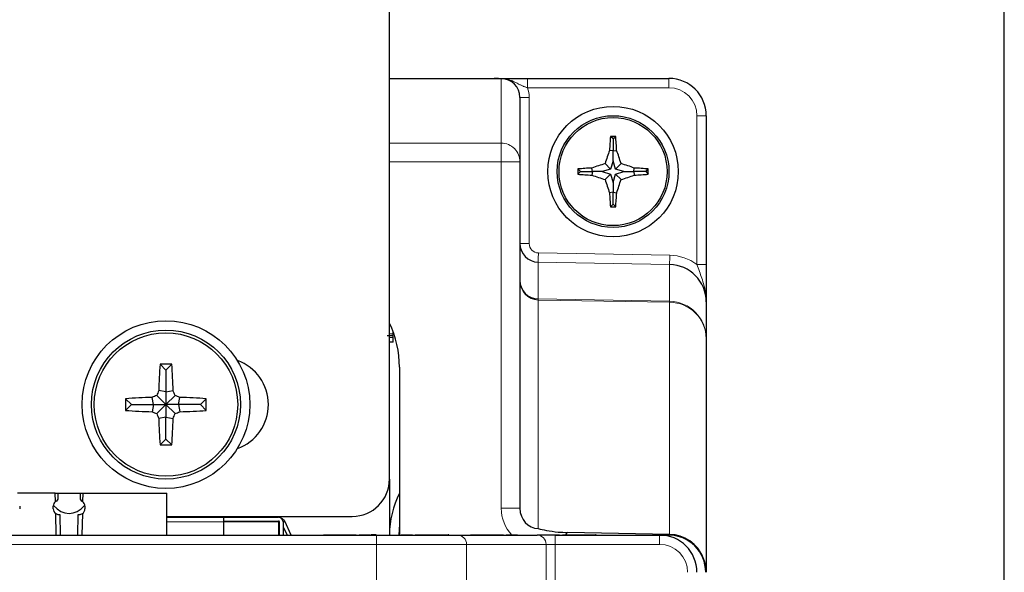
# Paper-space layout 'Blatt3' of a CAD drawing. Header units: millimetres. Extents: x 5 to 418, y 2 to 292.
# Tile 29 of 36: x 151 to 178, y 233 to 248. Entities that reach past the tile are written whole.
import ezdxf

# ---------------------------------------------------------------- set-up
doc = ezdxf.new("R2010")
doc.units = ezdxf.units.MM

psp = doc.layouts.new('Blatt3')

# ---------------------------------------------------------------- linework, layer by layer
at = {"color": 7, "linetype": 'Continuous', "lineweight": 25}
for p, q in [((177.704, 96.5997), (177.704, 251.5997)), ((161.204, 235.3497), (161.204, 250.9459)), ((161.204, 246.0997), (164.0164, 246.0997)), ((164.9079, 246.0997), (168.704, 246.0997)), ((164.704, 245.5907), (164.704, 243.8621)), ((169.704, 245.0997), (169.704, 241.1068)), ((167.204, 244.4747), (167.1337, 244.545)), ((167.204, 244.4747), (167.2743, 244.545)), ((167.204, 244.4747), (167.204, 244.1556)), ((167.204, 244.1556), (167.1075, 244.1697)), ((167.204, 244.1556), (167.3005, 244.1697)), ((167.204, 243.8897), (167.204, 244.1556)), ((164.704, 243.8621), (164.704, 234.5665)), ((166.329, 243.5997), (166.2587, 243.67)), ((166.6482, 243.5997), (166.6341, 243.6962)), ((167.1374, 243.6663), (166.914, 243.5997)), ((167.1374, 243.6663), (166.99, 243.8138)), ((167.204, 243.8897), (167.1374, 243.6663)), ((167.2706, 243.6663), (167.204, 243.8897)), ((167.2706, 243.6663), (167.4181, 243.8138)), ((167.494, 243.5997), (167.2706, 243.6663)), ((167.7599, 243.5997), (167.774, 243.6962)), ((168.079, 243.5997), (168.1493, 243.67)), ((166.329, 243.5997), (166.2587, 243.5294)), ((166.329, 243.5997), (166.6482, 243.5997)), ((166.6482, 243.5997), (166.6341, 243.5032)), ((166.914, 243.5997), (166.6482, 243.5997)), ((166.914, 243.5997), (167.1374, 243.5331)), ((167.1374, 243.5331), (166.99, 243.3857)), ((167.1374, 243.5331), (167.204, 243.3097)), ((167.204, 243.3097), (167.2706, 243.5331)), ((167.2706, 243.5331), (167.494, 243.5997)), ((167.2706, 243.5331), (167.4181, 243.3857)), ((167.494, 243.5997), (167.7599, 243.5997)), ((167.7599, 243.5997), (167.774, 243.5032)), ((168.079, 243.5997), (167.7599, 243.5997)), ((168.079, 243.5997), (168.1493, 243.5294)), ((167.204, 243.3097), (167.204, 243.0438)), ((167.204, 243.0438), (167.1075, 243.0298)), ((167.204, 243.0438), (167.3005, 243.0298)), ((167.204, 242.7247), (167.204, 243.0438)), ((167.204, 242.7247), (167.1337, 242.6544)), ((167.204, 242.7247), (167.2743, 242.6544)), ((169.704, 240.106), (169.704, 239.1218)), ((161.304, 239.2497), (161.304, 239.2978)), ((161.304, 239.0247), (161.304, 239.1497)), ((161.304, 239.0247), (161.204, 239.0247)), ((169.704, 239.1218), (169.704, 232.8497)), ((155.204, 238.2747), (155.0466, 238.4322)), ((155.204, 238.2747), (155.3615, 238.4322)), ((155.204, 238.2747), (155.204, 237.6877)), ((161.4715, 238.3497), (161.4715, 233.8497)), ((155.204, 237.3497), (154.96, 237.5938)), ((155.204, 237.6877), (155.0117, 237.7233)), ((155.204, 237.6877), (155.3964, 237.7233)), ((155.204, 237.6877), (155.204, 237.3497)), ((155.204, 237.3497), (155.4481, 237.5938)), ((154.279, 237.3497), (154.1216, 237.5072)), ((154.279, 237.3497), (154.1216, 237.1923)), ((154.279, 237.3497), (154.866, 237.3497)), ((154.866, 237.3497), (154.8304, 237.5421)), ((154.866, 237.3497), (154.8304, 237.1573)), ((154.866, 237.3497), (155.204, 237.3497)), ((155.204, 237.3497), (154.96, 237.1057)), ((155.204, 237.3497), (155.204, 237.0117)), ((155.204, 237.3497), (155.4481, 237.1057)), ((155.542, 237.3497), (155.204, 237.3497)), ((155.542, 237.3497), (155.5776, 237.5421)), ((155.542, 237.3497), (155.5776, 237.1573)), ((156.129, 237.3497), (155.542, 237.3497)), ((156.129, 237.3497), (156.2865, 237.5072)), ((156.129, 237.3497), (156.2865, 237.1923)), ((155.204, 237.0117), (155.0117, 236.9761)), ((155.204, 237.0117), (155.3964, 236.9761)), ((155.204, 236.4247), (155.204, 237.0117)), ((155.204, 236.4247), (155.0466, 236.2673)), ((155.204, 236.4247), (155.3615, 236.2673)), ((161.204, 235.3497), (161.204, 233.8547)), ((152.2352, 234.9747), (151.2228, 234.9747)), ((152.2398, 234.7453), (152.2352, 234.9747)), ((152.2352, 234.9747), (152.299, 234.9747)), ((152.299, 234.9747), (152.299, 234.816)), ((152.299, 234.9747), (152.909, 234.9747)), ((152.909, 234.816), (152.909, 234.9747)), ((152.909, 234.9747), (152.9728, 234.9747)), ((152.9728, 234.9747), (152.9682, 234.7453)), ((152.9728, 234.9747), (155.229, 234.9747)), ((155.229, 233.8497), (155.229, 234.9747)), ((152.299, 234.816), (152.2637, 234.7598)), ((152.9443, 234.7598), (152.909, 234.816)), ((151.279, 234.6247), (151.279, 234.5497)), ((152.179, 234.5497), (152.179, 234.6247)), ((152.2579, 233.8497), (152.2463, 234.4246)), ((152.329, 234.3997), (152.3559, 234.3997)), ((152.3559, 234.3997), (152.3655, 233.8497)), ((152.8425, 233.8497), (152.8521, 234.3997)), ((152.8521, 234.3997), (152.879, 234.3997)), ((152.9617, 234.4246), (152.9502, 233.8497)), ((153.029, 234.6247), (153.029, 234.5497)), ((155.229, 234.3497), (160.204, 234.3497)), ((155.229, 234.3247), (156.754, 234.3247)), ((156.754, 234.1997), (156.754, 234.3247)), ((156.754, 234.3247), (158.229, 234.3247)), ((156.754, 234.2247), (158.229, 234.2247)), ((156.754, 233.8497), (156.754, 234.1997)), ((158.254, 233.8497), (158.254, 234.1997)), ((158.354, 234.1997), (158.354, 233.8497)), ((158.5649, 233.8497), (158.3925, 234.2226)), ((161.4715, 234.1446), (161.454, 233.8497)), ((158.354, 234.0699), (158.4559, 233.8497)), ((168.7215, 233.8674), (165.9794, 233.9166)), ((114.5518, 233.8497), (160.8562, 233.8497)), ((159.3095, 233.8547), (159.3095, 233.8497)), ((159.3879, 233.8547), (159.3879, 233.8497)), ((159.4296, 233.8547), (159.4296, 233.8497)), ((159.4296, 233.8547), (159.4525, 233.8547)), ((159.4525, 233.8547), (159.4525, 233.8497)), ((159.4525, 233.8547), (159.81, 233.8547)), ((159.81, 233.8547), (159.81, 233.8497)), ((159.81, 233.8547), (159.8524, 233.8547)), ((159.8524, 233.8547), (159.8524, 233.8497)), ((159.8524, 233.8547), (160.3121, 233.8547)), ((160.3121, 233.8547), (160.3121, 233.8497)), ((160.3875, 233.8547), (160.3875, 233.8497)), ((160.3875, 233.8547), (160.4429, 233.8547)), ((160.4429, 233.8547), (160.4429, 233.8497)), ((160.4429, 233.8547), (160.6917, 233.8547)), ((160.6917, 233.8547), (160.6917, 233.8497)), ((160.7092, 233.8547), (160.7092, 233.8497)), ((160.7766, 233.8547), (160.7092, 233.8547)), ((160.7766, 233.8547), (160.7766, 233.8497)), ((160.8474, 233.8547), (160.7766, 233.8547)), ((160.8562, 233.8497), (163.0295, 233.8497)), ((160.8889, 233.8547), (160.8889, 233.8497)), ((160.9052, 233.8547), (160.9052, 233.8497)), ((161.1035, 233.8547), (161.1035, 233.8497)), ((161.3029, 233.8547), (161.3029, 233.8497)), ((161.3191, 233.8547), (161.3191, 233.8497)), ((161.5164, 233.8547), (161.5164, 233.8497)), ((161.5164, 233.8547), (161.7651, 233.8547)), ((161.7651, 233.8547), (161.7651, 233.8497)), ((161.7651, 233.8547), (161.8206, 233.8547)), ((161.8206, 233.8547), (161.8206, 233.8497)), ((161.8391, 233.8547), (161.8391, 233.8497)), ((161.896, 233.8547), (161.896, 233.8497)), ((161.896, 233.8547), (162.3556, 233.8547)), ((162.3556, 233.8547), (162.3556, 233.8497)), ((162.3556, 233.8547), (162.398, 233.8547)), ((162.398, 233.8547), (162.398, 233.8497)), ((162.398, 233.8547), (162.7555, 233.8547)), ((162.7555, 233.8547), (162.7555, 233.8497)), ((162.7555, 233.8547), (162.7785, 233.8547)), ((162.7785, 233.8547), (162.7785, 233.8497)), ((162.7998, 233.8547), (162.7785, 233.8547)), ((162.7998, 233.8547), (162.7998, 233.8497)), ((163.0295, 233.8497), (165.1629, 233.8497)), ((163.2595, 233.8547), (163.2595, 233.8497)), ((163.3379, 233.8547), (163.3379, 233.8497)), ((163.3796, 233.8547), (163.3796, 233.8497)), ((163.3796, 233.8547), (163.4025, 233.8547)), ((163.4025, 233.8547), (163.4025, 233.8497)), ((163.4025, 233.8547), (163.76, 233.8547)), ((163.76, 233.8547), (163.76, 233.8497)), ((163.76, 233.8547), (163.8024, 233.8547)), ((163.8024, 233.8547), (163.8024, 233.8497)), ((163.8024, 233.8547), (164.2621, 233.8547)), ((164.2621, 233.8547), (164.2621, 233.8497)), ((164.3375, 233.8547), (164.3375, 233.8497)), ((164.3375, 233.8547), (164.3929, 233.8547)), ((164.3929, 233.8547), (164.3929, 233.8497)), ((164.3929, 233.8547), (164.6417, 233.8547)), ((164.6417, 233.8547), (164.6417, 233.8497)), ((164.7566, 233.8547), (164.7566, 233.8497)), ((164.8389, 233.8547), (164.8389, 233.8497)), ((164.8552, 233.8547), (164.8552, 233.8497)), ((165.0535, 233.8547), (165.0535, 233.8497)), ((165.6459, 233.8497), (165.1629, 233.8497)), ((165.2529, 233.8547), (165.2529, 233.8497)), ((165.2691, 233.8547), (165.2691, 233.8497)), ((165.4664, 233.8547), (165.4664, 233.8497)), ((165.4664, 233.8547), (165.7151, 233.8547)), ((165.6459, 233.8497), (168.4537, 233.8497)), ((165.7151, 233.8547), (165.7151, 233.8497)), ((165.7151, 233.8547), (165.7706, 233.8547)), ((165.7706, 233.8547), (165.7706, 233.8497)), ((165.7891, 233.8547), (165.7891, 233.8497)), ((165.846, 233.8547), (165.846, 233.8497)), ((165.846, 233.8547), (166.3056, 233.8547)), ((166.3056, 233.8547), (166.3056, 233.8497)), ((166.3056, 233.8547), (166.348, 233.8547)), ((166.348, 233.8547), (166.348, 233.8497)), ((166.348, 233.8547), (166.7055, 233.8547)), ((166.7055, 233.8547), (166.7055, 233.8497)), ((166.7055, 233.8547), (166.7285, 233.8547)), ((166.7285, 233.8547), (166.7285, 233.8497)), ((166.7498, 233.8547), (166.7285, 233.8547)), ((166.7498, 233.8547), (166.7498, 233.8497)), ((168.4537, 233.8497), (168.6895, 233.8497)), ((168.6895, 233.8497), (168.704, 233.8497))]:
    psp.add_line(p, q, dxfattribs=at)
at = {"color": 7, "linetype": 'Continuous', "lineweight": 18}
for p, q in [((164.0128, 246.0996), (161.204, 246.0996)), ((164.204, 244.3618), (164.204, 246.0913)), ((164.9079, 245.8497), (164.9079, 246.0997)), ((168.704, 245.8497), (168.704, 246.0997)), ((168.704, 245.8497), (164.9079, 245.8497)), ((164.704, 245.5907), (164.954, 245.5907)), ((164.954, 245.5907), (164.954, 241.6686)), ((169.454, 241.1068), (169.454, 245.0997)), ((169.454, 245.0997), (169.704, 245.0997)), ((161.204, 244.3618), (164.204, 244.3618)), ((164.204, 243.8621), (164.204, 244.3618)), ((164.204, 243.8621), (161.204, 243.8621)), ((164.204, 234.5665), (164.204, 243.8621)), ((164.204, 243.8621), (164.704, 243.8621)), ((164.704, 241.6686), (164.954, 241.6686)), ((165.1997, 241.4184), (168.7258, 241.3568)), ((165.1953, 241.1687), (165.1953, 240.1821)), ((168.7215, 241.1071), (165.1953, 241.1687)), ((168.7215, 240.1208), (168.7215, 241.1071)), ((169.454, 241.1068), (169.704, 241.1068)), ((165.1953, 240.1821), (168.7215, 240.1208)), ((168.7215, 240.0934), (165.1953, 240.1547)), ((165.1953, 240.1547), (165.1953, 234.0234)), ((168.7215, 233.8674), (168.7215, 240.0934)), ((161.204, 239.2497), (161.304, 239.2497)), ((161.304, 239.1497), (161.204, 239.1497)), ((164.204, 234.5665), (164.704, 234.5665)), ((155.229, 234.1997), (156.754, 234.1997)), ((156.754, 234.1997), (158.229, 234.1997)), ((158.229, 234.1997), (158.229, 234.2247)), ((158.229, 234.1997), (158.229, 233.8497)), ((158.254, 234.1997), (158.229, 234.1997)), ((158.3925, 234.2226), (158.354, 234.1976)), ((160.8562, 233.5997), (114.5518, 233.5997)), ((160.8562, 233.5997), (160.8562, 233.8497)), ((160.8562, 231.8497), (160.8562, 233.5997)), ((163.271, 233.5997), (160.8562, 233.5997)), ((163.271, 233.5997), (163.271, 231.8497)), ((165.4044, 233.5997), (163.271, 233.5997)), ((165.4044, 231.8497), (165.4044, 233.5997)), ((165.4044, 233.5997), (165.6459, 233.5997)), ((165.6459, 233.5997), (165.6459, 233.8497)), ((165.6459, 233.5997), (165.6459, 231.8497)), ((168.4537, 233.5997), (165.6459, 233.5997)), ((168.4537, 233.5997), (168.4537, 233.8497))]:
    psp.add_line(p, q, dxfattribs=at)
at = {"color": 7, "linetype": 'Continuous', "lineweight": 18, "flags": 128}
for points in [[(165.1953, 241.1687), (165.1954, 241.1752), (165.1957, 241.1905), (165.1961, 241.2142), (165.1966, 241.2453), (165.1973, 241.2828), (165.198, 241.3251), (165.1988, 241.3709), (165.1997, 241.4184)], [(168.7215, 241.1071), (168.7216, 241.1136), (168.7219, 241.1289), (168.7223, 241.1526), (168.7228, 241.1837), (168.7235, 241.2212), (168.7242, 241.2635), (168.725, 241.3093), (168.7258, 241.3568)]]:
    psp.add_lwpolyline(points, dxfattribs=at)
at = {"color": 7, "linetype": 'Continuous', "lineweight": 25}
for centre, radius in [((167.204, 243.5997), 1.75), ((167.204, 243.5997), 1.5), ((167.204, 243.5997), 1.45), ((155.204, 237.3497), 2.25), ((155.204, 237.3497), 2), ((155.204, 237.3497), 1.925)]:
    psp.add_circle(centre, radius, dxfattribs=at)
for centre, radius, start, end in [((168.704, 245.0997), 1, 0, 90), ((177.2963, 243.6469), 10.2022, 174.94994, 177.06313), ((167.204, 233.063), 11.4822, 89.64926, 90.35074), ((157.1069, 243.6466), 10.207, 2.93737, 5.04956), ((177.6591, 240.4861), 11.1761, 160.75567, 162.67717), ((156.7489, 240.4861), 11.1761, 17.32283, 19.24433), ((177.8132, 243.5997), 11.5547, 179.65146, 180.34854), ((167.1565, 233.5094), 10.2002, 92.93553, 95.04914), ((170.3211, 233.1347), 11.1866, 107.32445, 109.24416), ((164.0863, 233.1329), 11.1885, 70.756, 72.67539), ((167.2516, 233.5094), 10.2002, 84.95086, 87.06447), ((156.5948, 243.5997), 11.5547, 359.65146, 0.34854), ((167.1578, 253.7041), 10.2143, 264.95005, 267.06075), ((170.3014, 254.0064), 11.125, 250.7527, 252.68302), ((177.6552, 246.7119), 11.1719, 197.32172, 199.24401), ((156.7528, 246.7119), 11.1719, 340.75599, 342.67828), ((164.1061, 254.0082), 11.1269, 287.31714, 289.24714), ((167.2502, 253.7041), 10.2143, 272.93925, 275.04995), ((177.3008, 243.5528), 10.2066, 182.93733, 185.04961), ((157.1025, 243.5531), 10.2115, 354.95089, 357.06217), ((167.204, 254.8899), 12.2357, 269.67086, 270.32914), ((165.204, 241.6686), 0.5, 180, 269), ((158.704, 238.3497), 2.7675, 0, 25.3971), ((161.254, 239.2497), 0.05, 270, 0), ((161.254, 239.1497), 0.05, 0, 90), ((169.3463, 237.3724), 14.3389, 175.76145, 178.59767), ((155.204, 223.1549), 15.2781, 89.40953, 90.59047), ((141.0618, 237.3724), 14.3389, 1.40233, 4.23855), ((156.704, 237.3497), 1.25, 289.47122, 70.52878), ((160.6692, 223.0993), 15.5783, 111.4989, 112.01184), ((169.0666, 232.0397), 15.1607, 157.98226, 158.50928), ((141.3414, 232.0397), 15.1607, 21.49072, 22.01774), ((149.7389, 223.0993), 15.5783, 67.98816, 68.5011), ((169.5689, 237.3497), 15.4481, 179.41601, 180.58399), ((155.1823, 223.1854), 14.361, 91.40378, 94.23562), ((155.2258, 223.1852), 14.3612, 85.7644, 88.5962), ((140.8272, 237.3497), 15.4601, 359.41646, 0.58354), ((155.1819, 251.5005), 14.3474, 265.76183, 268.59636), ((160.5186, 251.2268), 15.1758, 247.98705, 248.51358), ((169.1492, 242.6921), 15.2493, 201.48995, 202.01397), ((141.2589, 242.6921), 15.2493, 337.98603, 338.51005), ((149.8895, 251.2268), 15.1758, 291.48642, 292.01295), ((155.2262, 251.5006), 14.3476, 271.40366, 274.23815), ((169.3463, 237.327), 14.3389, 181.40233, 184.23855), ((141.0618, 237.327), 14.3389, 355.76145, 358.59767), ((155.204, 251.7981), 15.5317, 269.41917, 270.58083), ((160.204, 235.3497), 1, 270, 0), ((163.704, 233.8497), 2.5, 153.25497, 180), ((152.329, 234.6247), 0.15, 126.48314, 180), ((152.329, 234.6247), 0.15, 115.80401, 126.48314), ((152.879, 234.6247), 0.15, 53.51686, 64.19599), ((152.879, 234.6247), 0.15, 0, 53.51686), ((152.329, 234.5497), 0.15, 180, 236.53073), ((152.329, 234.5497), 0.15, 236.53073, 270), ((152.879, 234.5497), 0.15, 270, 303.46928), ((152.879, 234.5497), 0.15, 303.46928, 0), ((158.229, 234.1997), 0.125, 0, 90), ((158.229, 234.1997), 0.025, 0, 90), ((168.704, 232.8497), 1, 0, 90)]:
    psp.add_arc(centre, radius, start, end, dxfattribs=at)
at = {"color": 7, "linetype": 'Continuous', "lineweight": 18}
for centre, radius, start, end in [((168.704, 245.0997), 0.75, 0, 90), ((164.2042, 243.862), 0.4998, 0.01659, 90.01842), ((164.2253, 240.1684), 0.9701, 359.19157, 0.80843), ((167.7305, 240.1071), 0.9911, 359.2083, 0.7917), ((168.7045, 239.1214), 0.9996, 0.0233, 89.02431), ((168.7185, 239.1078), 0.9856, 0.81258, 89.82768), ((163.0252, 233.6039), 0.2459, 359.02526, 88.98981), ((165.1586, 233.6039), 0.2459, 359.02526, 88.98981)]:
    psp.add_arc(centre, radius, start, end, dxfattribs=at)
at = {"color": 7, "linetype": 'Continuous', "lineweight": 25}
for centre, major_axis, ratio, start_param, end_param in [((164.204, 245.5907), (0, 0.5006), 0.9987826, 4.712389, 6.2831853), ((168.704, 240.106), (0, 1.0012), 0.9987528, 4.712389, 6.265732), ((165.204, 240.6755), (0.5, 0), 0.987058, 3.1415927, 4.6949357), ((152.604, 235.7573), (0, 1.3284), 0.5770863, 2.5571517, 3.7260336), ((165.204, 234.5665), (0, 0.5431), 0.920569, 1.5707963, 3.1241394), ((168.704, 232.8385), (0, -1.029), 0.9717846, 1.9679147, 3.1241394), ((168.4537, 232.8497), (1.0007, 0), 0.9993138, 0, 1.5707963), ((168.6895, 232.8497), (-1.0014, 0), 0.9986295, 3.1415927, 4.712389)]:
    psp.add_ellipse(centre, major_axis=major_axis, ratio=ratio, start_param=start_param, end_param=end_param, dxfattribs=at)
at = {"color": 7, "linetype": 'Continuous', "lineweight": 18}
for centre, major_axis, ratio, start_param, end_param in [((164.204, 245.5907), (0, -0.7505), 0.9993908, 1.5707963, 1.9232158), ((165.204, 241.6686), (0, -0.2502), 0.9991681, 4.712389, 6.265732), ((168.704, 240.106), (0, -1.251), 0.9991681, 2.4980915, 3.1241394), ((165.204, 240.6755), (0, 0.5209), 0.9598542, 1.5707963, 3.1241394), ((165.204, 234.5665), (0, -1.029), 0.9717846, 4.712389, 5.4829794), ((165.204, 234.5665), (0, -1.029), 0.9717846, 0.8002059, 0.8872523), ((168.4537, 232.8497), (-0.751, 0), 0.9986295, 3.1415927, 4.712389)]:
    psp.add_ellipse(centre, major_axis=major_axis, ratio=ratio, start_param=start_param, end_param=end_param, dxfattribs=at)
at = {"color": 7, "linetype": 'Continuous', "lineweight": 25}
for points, knots in [([(164.1439, 246.0928), (164.1347, 246.093), (164.1159, 246.0935), (164.0941, 246.0945), (164.0746, 246.0954), (164.0554, 246.0964), (164.038, 246.0974), (164.0245, 246.0982), (164.0173, 246.0987), (164.0136, 246.0991), (164.012, 246.0993), (164.012, 246.0995), (164.0126, 246.0996), (164.0128, 246.0996)], [0, 0, 0, 0, 0.1484563, 0.3010344, 0.4308409, 0.5608839, 0.7329865, 0.8406017, 0.9074983, 0.9409611, 0.9749566, 0.9929801, 1, 1, 1, 1]), ([(164.0164, 246.0997), (164.0161, 246.0997), (164.0149, 246.0997), (164.0137, 246.0996), (164.0128, 246.0996)], [0, 0, 0, 0, 0.2817299, 1, 1, 1, 1]), ([(164.0164, 246.0997), (164.0331, 246.0997), (164.0666, 246.0997), (164.1076, 246.0997), (164.1429, 246.0997), (164.1659, 246.0997), (164.1841, 246.0997), (164.1937, 246.0997), (164.203, 246.0997), (164.2121, 246.0997), (164.2214, 246.0997), (164.2315, 246.0997), (164.2419, 246.0997), (164.259, 246.0997), (164.2807, 246.0997), (164.3169, 246.0997), (164.3517, 246.0997), (164.3789, 246.0997), (164.3873, 246.0997)], [0, 0, 0, 0, 0.144098, 0.2882412, 0.3654996, 0.4436893, 0.4652104, 0.487217, 0.5040286, 0.5213484, 0.5413492, 0.5619023, 0.5878036, 0.6139871, 0.6900128, 0.7665153, 0.9280402, 1, 1, 1, 1]), ([(164.204, 246.0913), (164.2032, 246.0913), (164.1832, 246.0919), (164.1631, 246.0923), (164.1439, 246.0928)], [0, 0, 0, 0, 0.0430939, 1, 1, 1, 1]), ([(164.3873, 246.0997), (164.4085, 246.0997), (164.4513, 246.0997), (164.5246, 246.0997), (164.6082, 246.0997), (164.7025, 246.0997), (164.8033, 246.0997), (164.8727, 246.0997), (164.9079, 246.0997)], [0, 0, 0, 0, 0.1500164, 0.3009391, 0.4735375, 0.6494047, 0.8221592, 1, 1, 1, 1]), ([(169.704, 241.1068), (169.704, 241.0807), (169.704, 241.0176), (169.704, 240.934), (169.704, 240.8425), (169.704, 240.7538), (169.704, 240.6709), (169.704, 240.6059), (169.704, 240.5577), (169.704, 240.5101), (169.704, 240.4556), (169.704, 240.3946), (169.704, 240.3275), (169.704, 240.2614), (169.704, 240.1886), (169.704, 240.1371), (169.704, 240.107), (169.704, 240.106)], [0, 0, 0, 0, 0.06855066, 0.16580203, 0.22201667, 0.31657888, 0.41210474, 0.46024293, 0.50886051, 0.55754874, 0.60631552, 0.67914567, 0.75203781, 0.8250731, 0.8981295, 0.99659993, 1, 1, 1, 1]), ([(161.141, 239.1997), (161.1548, 239.1997), (161.1967, 239.1997), (161.2421, 239.1997), (161.2501, 239.1997), (161.254, 239.1997)], [0, 0, 0, 0, 0.1970511, 0.5985313, 1, 1, 1, 1]), ([(158.3, 234.2996), (158.3138, 234.2935), (158.3515, 234.277), (158.3765, 234.2437), (158.3925, 234.2226)], [0, 0, 0, 0, 0.3651075, 1, 1, 1, 1]), ([(165.1953, 234.0234), (165.196, 234.0233), (165.2646, 234.0058), (165.4248, 233.969), (165.692, 233.9285), (165.8948, 233.9201), (165.9794, 233.9166)], [0, 0, 0, 0, 0.0035171, 0.3250278, 0.7187595, 1, 1, 1, 1])]:
    psp.add_open_spline(points, degree=3, knots=knots, dxfattribs=at)
at = {"color": 7, "linetype": 'Continuous', "lineweight": 18}
for points, knots in [([(164.9079, 245.8497), (164.8977, 245.8528), (164.8771, 245.8589), (164.8467, 245.8693), (164.8166, 245.8805), (164.7852, 245.8933), (164.7528, 245.9077), (164.7194, 245.9236), (164.6866, 245.9401), (164.6505, 245.9587), (164.6111, 245.9792), (164.5679, 246.0009), (164.524, 246.0216), (164.4805, 246.04), (164.4373, 246.0559), (164.3932, 246.0696), (164.3546, 246.079), (164.3219, 246.0853), (164.2986, 246.089), (164.2765, 246.0917), (164.2566, 246.0935), (164.2373, 246.0947), (164.214, 246.0955), (164.1897, 246.0954), (164.1647, 246.0944), (164.1509, 246.0933), (164.1439, 246.0928)], [0, 0, 0, 0, 0.0379897, 0.076228, 0.1150778, 0.1540778, 0.2000173, 0.2460601, 0.2922708, 0.3384941, 0.3996846, 0.4608833, 0.5221531, 0.5834959, 0.6391006, 0.6948484, 0.7557017, 0.7862848, 0.8169292, 0.8418388, 0.8668014, 0.8888264, 0.910912, 0.9500487, 0.9749803, 1, 1, 1, 1]), ([(169.704, 240.106), (169.704, 240.1074), (169.704, 240.1105), (169.704, 240.1214), (169.7035, 240.1599), (169.6965, 240.3073), (169.649, 240.5728), (169.5447, 240.8588), (169.4764, 241.0456), (169.454, 241.1068)], [0, 0, 0, 0, 0.0042402, 0.0088726, 0.0319781, 0.1172006, 0.4415704, 0.8169126, 1, 1, 1, 1])]:
    psp.add_open_spline(points, degree=3, knots=knots, dxfattribs=at)

doc.saveas('drawing.dxf')
